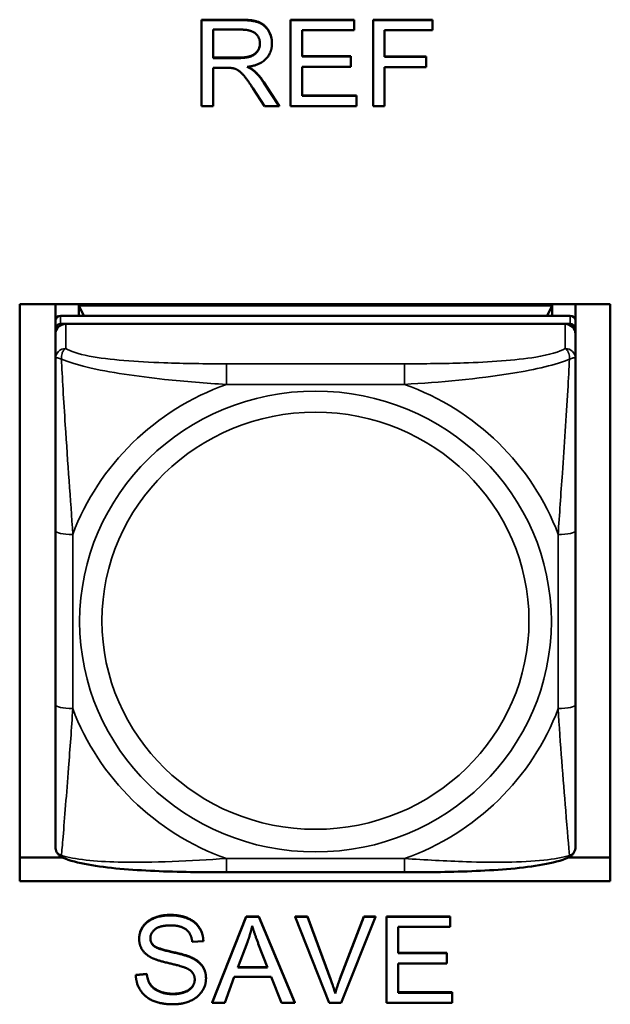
# Model space of a CAD drawing. Header units: inches. Extents: x 3.3 to 58.3, y 0.8 to 38.3.
# Tile 91 of 162: x 24.8 to 25.5, y 20.2 to 21.3. Entities that reach past the tile are written whole.
import ezdxf

# ---------------------------------------------------------------- set-up
doc = ezdxf.new("R2010")
doc.units = ezdxf.units.IN
doc.header["$MEASUREMENT"] = 0
doc.layers.add('Visible (ANSI)', color=7, linetype='Continuous', lineweight=50)
doc.layers.add('Visible Narrow (ANSI)', color=7, linetype='Continuous', lineweight=35)

msp = doc.modelspace()

# ---------------------------------------------------------------- linework, layer by layer
at = {"layer": 'Visible (ANSI)'}
for p, q in [((25.0296, 21.3319), (25.0739, 21.3319)), ((25.0296, 21.3319), (25.0296, 21.3314)), ((25.0296, 21.3314), (25.0739, 21.3314)), ((25.0296, 21.2337), (25.0296, 21.3314)), ((25.1306, 21.3319), (25.203, 21.3319)), ((25.1306, 21.3319), (25.1306, 21.3314)), ((25.1306, 21.3314), (25.203, 21.3314)), ((25.1306, 21.2337), (25.1306, 21.3314)), ((25.203, 21.3319), (25.203, 21.3314)), ((25.203, 21.3314), (25.203, 21.3199)), ((25.2242, 21.3319), (25.2917, 21.3319)), ((25.2242, 21.3319), (25.2242, 21.3314)), ((25.2242, 21.3314), (25.2917, 21.3314)), ((25.2242, 21.2337), (25.2242, 21.3314)), ((25.2917, 21.3319), (25.2917, 21.3314)), ((25.2917, 21.3314), (25.2917, 21.3199)), ((25.0428, 21.2883), (25.0428, 21.3206)), ((25.0428, 21.3206), (25.0745, 21.3206)), ((25.203, 21.3199), (25.1438, 21.3199)), ((25.1438, 21.3199), (25.1438, 21.29)), ((25.2917, 21.3199), (25.2374, 21.3199)), ((25.2374, 21.3199), (25.2374, 21.2897)), ((25.1095, 21.3052), (25.1095, 21.3048)), ((25.1438, 21.2905), (25.1992, 21.2905)), ((25.1992, 21.2905), (25.1992, 21.29)), ((25.0428, 21.2888), (25.0713, 21.2888)), ((25.0713, 21.2883), (25.0428, 21.2883)), ((25.1438, 21.29), (25.1992, 21.29)), ((25.1992, 21.29), (25.1992, 21.2785)), ((25.2374, 21.2901), (25.2844, 21.2901)), ((25.2374, 21.2897), (25.2844, 21.2897)), ((25.2844, 21.2901), (25.2844, 21.2897)), ((25.2844, 21.2897), (25.2844, 21.2781)), ((25.0582, 21.2772), (25.0428, 21.2772)), ((25.0428, 21.2772), (25.0428, 21.2337)), ((25.0893, 21.2738), (25.0893, 21.2734)), ((25.1992, 21.2785), (25.1438, 21.2785)), ((25.1438, 21.2785), (25.1438, 21.2453)), ((25.2844, 21.2781), (25.2374, 21.2781)), ((25.2374, 21.2781), (25.2374, 21.2337)), ((25.1003, 21.2608), (25.1176, 21.2342)), ((25.1003, 21.2603), (25.1176, 21.2337)), ((25.1011, 21.2337), (25.0878, 21.2541)), ((25.1438, 21.2457), (25.2053, 21.2457)), ((25.2053, 21.2457), (25.2053, 21.2453)), ((25.1438, 21.2453), (25.2053, 21.2453)), ((25.2053, 21.2453), (25.2053, 21.2337)), ((25.0428, 21.2337), (25.0296, 21.2337)), ((25.1176, 21.2337), (25.1011, 21.2337)), ((25.1176, 21.2342), (25.1176, 21.2337)), ((25.2053, 21.2337), (25.1306, 21.2337)), ((25.2374, 21.2337), (25.2242, 21.2337)), ((24.8231, 21.0089), (25.4936, 21.0089)), ((24.8231, 20.3537), (24.8231, 21.0089)), ((24.8636, 20.9898), (24.8636, 21.0089)), ((24.8902, 21.0073), (25.4276, 21.0073)), ((24.8957, 20.9956), (24.8902, 21.0073)), ((24.8902, 20.9956), (24.8902, 21.0073)), ((25.4276, 21.0073), (25.422, 20.9956)), ((25.4276, 21.0073), (25.4276, 20.9956)), ((25.4541, 21.0089), (25.4541, 20.9898)), ((25.4936, 21.0089), (25.4936, 20.3537)), ((24.8636, 20.9898), (24.8636, 20.9806)), ((25.4482, 20.9956), (24.8695, 20.9956)), ((25.4541, 20.9806), (25.4541, 20.9898)), ((24.8636, 20.9748), (24.8636, 20.9806)), ((24.8695, 20.9864), (25.4482, 20.9864)), ((25.4423, 20.9864), (24.8754, 20.9864)), ((25.4541, 20.9806), (25.4541, 20.9748)), ((24.8636, 20.9748), (24.8636, 20.9469)), ((25.4541, 20.9469), (25.4541, 20.9748)), ((24.8636, 20.7515), (24.8636, 20.5538)), ((25.4541, 20.5538), (25.4541, 20.7515)), ((24.8231, 20.3803), (24.8718, 20.3803)), ((25.4459, 20.3803), (25.4936, 20.3803)), ((25.26, 20.3637), (25.0577, 20.3637)), ((25.4936, 20.3537), (24.8231, 20.3537)), ((25.0417, 20.2157), (25.0802, 20.3135)), ((25.0417, 20.2153), (25.0802, 20.313)), ((25.0802, 20.3135), (25.0945, 20.3135)), ((25.0802, 20.3135), (25.0802, 20.313)), ((25.0802, 20.313), (25.0945, 20.313)), ((25.0945, 20.3135), (25.0945, 20.313)), ((25.0945, 20.3135), (25.1353, 20.2157)), ((25.0945, 20.313), (25.1353, 20.2153)), ((25.1357, 20.3135), (25.15, 20.3135)), ((25.1357, 20.3135), (25.1357, 20.313)), ((25.1357, 20.313), (25.15, 20.313)), ((25.1744, 20.2153), (25.1357, 20.313)), ((25.15, 20.3135), (25.15, 20.313)), ((25.15, 20.3135), (25.176, 20.2425)), ((25.15, 20.313), (25.176, 20.2421)), ((25.1866, 20.2425), (25.2137, 20.3135)), ((25.1866, 20.2421), (25.2137, 20.313)), ((25.2272, 20.313), (25.188, 20.2153)), ((25.2137, 20.3135), (25.2137, 20.313)), ((25.2137, 20.3135), (25.2272, 20.3135)), ((25.2137, 20.313), (25.2272, 20.313)), ((25.2272, 20.3135), (25.2272, 20.313)), ((25.2394, 20.3135), (25.3118, 20.3135)), ((25.2394, 20.3135), (25.2394, 20.313)), ((25.2394, 20.313), (25.3118, 20.313)), ((25.2394, 20.2153), (25.2394, 20.313)), ((25.3118, 20.3135), (25.3118, 20.313)), ((25.3118, 20.313), (25.3118, 20.3015)), ((25.3118, 20.3015), (25.2526, 20.3015)), ((25.2526, 20.3015), (25.2526, 20.2716)), ((24.9587, 20.2882), (24.9587, 20.2878)), ((25.0316, 20.2855), (25.019, 20.2846)), ((25.0316, 20.286), (25.0316, 20.2855)), ((25.0706, 20.2554), (25.0816, 20.2841)), ((24.9753, 20.2804), (24.9753, 20.28)), ((25.094, 20.2825), (25.1045, 20.2554)), ((25.2526, 20.272), (25.3081, 20.272)), ((25.2526, 20.2716), (25.3081, 20.2716)), ((25.3081, 20.272), (25.3081, 20.2716)), ((25.3081, 20.2716), (25.3081, 20.2601)), ((25.1045, 20.2554), (25.0706, 20.2554)), ((25.0707, 20.2558), (25.1044, 20.2558)), ((25.3081, 20.2601), (25.2526, 20.2601)), ((25.2526, 20.2601), (25.2526, 20.2269)), ((24.9549, 20.2472), (24.9674, 20.2482)), ((24.9549, 20.2467), (24.9674, 20.2478)), ((24.9549, 20.2472), (24.9549, 20.2467)), ((24.9674, 20.2482), (24.9674, 20.2478)), ((25.0346, 20.2434), (25.0346, 20.243)), ((25.0667, 20.2449), (25.0558, 20.2153)), ((25.1087, 20.2449), (25.0667, 20.2449)), ((25.1202, 20.2153), (25.1087, 20.2449)), ((25.1813, 20.2265), (25.1813, 20.2261)), ((25.2526, 20.2273), (25.3141, 20.2273)), ((25.2526, 20.2269), (25.3141, 20.2269)), ((25.3141, 20.2273), (25.3141, 20.2269)), ((25.3141, 20.2269), (25.3141, 20.2153)), ((25.0417, 20.2157), (25.0417, 20.2153)), ((25.0558, 20.2153), (25.0417, 20.2153)), ((25.1353, 20.2153), (25.1202, 20.2153)), ((25.1353, 20.2157), (25.1353, 20.2153)), ((25.188, 20.2153), (25.1744, 20.2153)), ((25.3141, 20.2153), (25.2394, 20.2153))]:
    msp.add_line(p, q, dxfattribs=at)
for centre, major_axis, start_param, end_param in [((24.8695, 20.9898), (-0.00591, 0), 4.712389, 6.283185), ((25.4482, 20.9898), (0.00591, 0), 0, 1.570796), ((24.8695, 20.9806), (-0.00591, 0), 4.712389, 6.283185), ((24.8754, 20.9748), (-0.0118, 0), 4.712389, 6.283185), ((25.4423, 20.9748), (0.0118, 0), 0, 1.570796), ((25.4482, 20.9806), (0.00591, 0), 0, 1.570796)]:
    msp.add_ellipse(centre, major_axis=major_axis, ratio=0.977083, start_param=start_param, end_param=end_param, dxfattribs=at)
for points in [[(25.0739, 21.3319), (25.0873, 21.3319), (25.1012, 21.3266), (25.1095, 21.3133), (25.1095, 21.3052)], [(25.0739, 21.3314), (25.0873, 21.3314), (25.1012, 21.3262), (25.1095, 21.3128), (25.1095, 21.3048)], [(25.0745, 21.3206), (25.0856, 21.3206), (25.0959, 21.3117), (25.0959, 21.3048)], [(25.0959, 21.3048), (25.0959, 21.3001), (25.0905, 21.292), (25.0803, 21.2883), (25.0713, 21.2883)], [(25.1095, 21.3048), (25.1095, 21.2944), (25.0957, 21.2801), (25.0814, 21.2782)], [(25.0655, 21.2767), (25.0633, 21.2772), (25.0582, 21.2772)], [(25.0878, 21.2541), (25.082, 21.2629), (25.0745, 21.2722), (25.0686, 21.276), (25.0655, 21.2767)], [(25.0814, 21.2782), (25.0866, 21.2757), (25.0893, 21.2734)], [(25.0821, 21.2783), (25.0868, 21.276), (25.0893, 21.2738)], [(25.0893, 21.2738), (25.0951, 21.2686), (25.1003, 21.2608)], [(25.0893, 21.2734), (25.0951, 21.2681), (25.1003, 21.2603)], [(24.9587, 20.2882), (24.9587, 20.2957), (24.9673, 20.3085), (24.9838, 20.3152), (24.994, 20.3152)], [(24.9587, 20.2878), (24.9587, 20.2952), (24.9673, 20.308), (24.9838, 20.3147), (24.994, 20.3147)], [(24.994, 20.3152), (25.0051, 20.3152), (25.0221, 20.3082), (25.0313, 20.2945), (25.0316, 20.286)], [(24.994, 20.3147), (25.0051, 20.3147), (25.0221, 20.3077), (25.0313, 20.2941), (25.0316, 20.2855)], [(24.9945, 20.3033), (24.9824, 20.3033), (24.9714, 20.2947), (24.9714, 20.2887)], [(25.019, 20.2846), (25.018, 20.2939), (25.0061, 20.3033), (24.9945, 20.3033)], [(25.0816, 20.2841), (25.085, 20.2934), (25.087, 20.3028)], [(25.087, 20.3028), (25.0893, 20.2949), (25.094, 20.2825)], [(24.9728, 20.2666), (24.9657, 20.2702), (24.9587, 20.2811), (24.9587, 20.2878)], [(24.9714, 20.2889), (24.9715, 20.2837), (24.9753, 20.2804)], [(24.9714, 20.2887), (24.9714, 20.2834), (24.9753, 20.28)], [(24.9753, 20.2804), (24.9792, 20.277), (25.0116, 20.2699), (25.0176, 20.2672)], [(24.9753, 20.28), (24.9792, 20.2766), (25.0116, 20.2695), (25.0176, 20.2668)], [(25.0101, 20.2556), (25.0061, 20.2572), (24.9784, 20.2637), (24.9728, 20.2666)], [(25.0176, 20.2672), (25.0263, 20.2633), (25.0346, 20.2512), (25.0346, 20.2434)], [(25.0176, 20.2668), (25.0263, 20.2628), (25.0346, 20.2508), (25.0346, 20.243)], [(25.0218, 20.2418), (25.0218, 20.2465), (25.0164, 20.2533), (25.0101, 20.2556)], [(24.9976, 20.2137), (24.984, 20.2137), (24.9657, 20.2214), (24.9552, 20.2369), (24.9549, 20.2467)], [(24.9674, 20.2482), (24.9683, 20.2408), (24.9748, 20.2315), (24.9885, 20.2257), (24.997, 20.2257)], [(24.9674, 20.2478), (24.9683, 20.2404), (24.9748, 20.231), (24.9885, 20.2252), (24.997, 20.2252)], [(24.997, 20.2252), (25.0045, 20.2252), (25.0162, 20.2296), (25.0218, 20.2373), (25.0218, 20.2418)], [(25.0346, 20.243), (25.0346, 20.2351), (25.0254, 20.2214), (25.0083, 20.2137), (24.9976, 20.2137)], [(25.176, 20.2425), (25.1792, 20.234), (25.1813, 20.2265)], [(25.176, 20.2421), (25.1792, 20.2336), (25.1813, 20.2261)], [(25.1813, 20.2265), (25.1836, 20.2345), (25.1866, 20.2425)], [(25.1813, 20.2261), (25.1836, 20.2341), (25.1866, 20.2421)]]:
    msp.add_open_spline(points, degree=2, dxfattribs=at)
for points, degree, knots in [([(25.0713, 21.2888), (25.0803, 21.2888), (25.0905, 21.2924), (25.0958, 21.3004), (25.0959, 21.305)], 2, [0, 0, 0, 1, 2, 2.97796, 2.97796, 2.97796]), ([(24.8636, 20.9469), (24.8636, 20.9374), (24.8636, 20.9219), (24.8636, 20.9045), (24.8636, 20.8778), (24.8636, 20.8474), (24.8636, 20.8181), (24.8636, 20.7957), (24.8636, 20.7733), (24.8636, 20.7515)], 3, [-0.7968224, -0.7968224, -0.7968224, -0.7968224, -0.6514613, -0.6514613, -0.6514613, -0.427691, -0.427691, -0.427691, -0.2569517, -0.2569517, -0.2569517, -0.2569517]), ([(25.4541, 20.7515), (25.4541, 20.7746), (25.4541, 20.7982), (25.4541, 20.8219), (25.4541, 20.8529), (25.4541, 20.8853), (25.4541, 20.9125), (25.4541, 20.9266), (25.4541, 20.9389), (25.4541, 20.9469)], 3, [0.2569537, 0.2569537, 0.2569537, 0.2569537, 0.4371919, 0.4371919, 0.4371919, 0.6739428, 0.6739428, 0.6739428, 0.7963818, 0.7963818, 0.7963818, 0.7963818]), ([(24.8636, 20.5538), (24.8636, 20.5307), (24.8636, 20.5074), (24.8636, 20.4854), (24.8636, 20.4565), (24.8636, 20.4286), (24.8636, 20.4104), (24.8636, 20.4009), (24.8636, 20.3944), (24.8636, 20.393)], 3, [0.2569537, 0.2569537, 0.2569537, 0.2569537, 0.4371919, 0.4371919, 0.4371919, 0.6739428, 0.6739428, 0.6739428, 0.7963818, 0.7963818, 0.7963818, 0.7963818]), ([(25.4541, 20.393), (25.4541, 20.3947), (25.4541, 20.4035), (25.4541, 20.4159), (25.4541, 20.435), (25.4541, 20.4615), (25.4541, 20.489), (25.4541, 20.5099), (25.4541, 20.5319), (25.4541, 20.5538)], 3, [-0.7968224, -0.7968224, -0.7968224, -0.7968224, -0.6514613, -0.6514613, -0.6514613, -0.427691, -0.427691, -0.427691, -0.2569517, -0.2569517, -0.2569517, -0.2569517]), ([(24.8714, 20.3805), (24.8703, 20.381), (24.8692, 20.3817), (24.8673, 20.3833), (24.8665, 20.3842), (24.8652, 20.3862), (24.8647, 20.3872), (24.8641, 20.3891), (24.8639, 20.39), (24.8636, 20.3916), (24.8636, 20.3923), (24.8636, 20.393)], 3, [0.022735, 0.022735, 0.022735, 0.022735, 0.02884208, 0.02884208, 0.03494916, 0.03494916, 0.04105624, 0.04105624, 0.04716332, 0.04716332, 0.0532704, 0.0532704, 0.0532704, 0.0532704]), ([(25.4463, 20.3805), (25.4474, 20.381), (25.4485, 20.3817), (25.4504, 20.3833), (25.4512, 20.3842), (25.4525, 20.3862), (25.453, 20.3872), (25.4536, 20.3891), (25.4538, 20.39), (25.4541, 20.3916), (25.4541, 20.3923), (25.4541, 20.393)], 3, [0.022735, 0.022735, 0.022735, 0.022735, 0.02884208, 0.02884208, 0.03494916, 0.03494916, 0.04105624, 0.04105624, 0.04716332, 0.04716332, 0.0532704, 0.0532704, 0.0532704, 0.0532704]), ([(25.0577, 20.3637), (25.0442, 20.3637), (25.0306, 20.3637), (25.0034, 20.3641), (24.9898, 20.3645), (24.9631, 20.3657), (24.9497, 20.3665), (24.9241, 20.3688), (24.9119, 20.3703), (24.8896, 20.3744), (24.88, 20.3766), (24.8714, 20.3805)], 3, [0.2569517, 0.2569517, 0.2569517, 0.2569517, 0.3592769, 0.3592769, 0.461602, 0.461602, 0.5639271, 0.5639271, 0.6662522, 0.6662522, 0.7685773, 0.7685773, 0.7685773, 0.7685773]), ([(25.4463, 20.3805), (25.4377, 20.3766), (25.428, 20.3744), (25.4059, 20.3703), (25.3936, 20.3688), (25.3679, 20.3665), (25.3547, 20.3657), (25.3279, 20.3645), (25.3143, 20.3641), (25.2871, 20.3637), (25.2735, 20.3637), (25.26, 20.3637)], 3, [-0.7682077, -0.7682077, -0.7682077, -0.7682077, -0.6659569, -0.6659569, -0.5637061, -0.5637061, -0.4614553, -0.4614553, -0.3592045, -0.3592045, -0.2569537, -0.2569537, -0.2569537, -0.2569537]), ([(24.997, 20.2257), (25.0045, 20.2257), (25.0162, 20.23), (25.0218, 20.2376), (25.0218, 20.2421)], 2, [0, 0, 0, 1, 2, 2.976949, 2.976949, 2.976949])]:
    msp.add_open_spline(points, degree=degree, knots=knots, dxfattribs=at)
at = {"layer": 'Visible Narrow (ANSI)'}
for p, q in [((25.0739, 21.3319), (25.0739, 21.3314)), ((25.0713, 21.2888), (25.0713, 21.2883)), ((25.1003, 21.2608), (25.1003, 21.2603)), ((24.8695, 20.9864), (24.8695, 20.9956)), ((25.4482, 20.9956), (25.4482, 20.9864)), ((24.8754, 20.9585), (24.8754, 20.9864)), ((25.4423, 20.9864), (25.4423, 20.9585)), ((25.0577, 20.9411), (25.0577, 20.9177)), ((25.26, 20.9411), (25.0577, 20.9411)), ((25.26, 20.9411), (25.26, 20.9177)), ((25.0577, 20.9177), (25.26, 20.9177)), ((24.8833, 20.5496), (24.8833, 20.7473)), ((25.4344, 20.7473), (25.4344, 20.5496)), ((25.26, 20.3792), (25.0577, 20.3792)), ((25.0577, 20.3637), (25.0577, 20.3792)), ((25.26, 20.3637), (25.26, 20.3792)), ((24.994, 20.3152), (24.994, 20.3147)), ((25.0176, 20.2672), (25.0176, 20.2668)), ((25.176, 20.2425), (25.176, 20.2421)), ((25.1866, 20.2425), (25.1866, 20.2421)), ((24.997, 20.2257), (24.997, 20.2252))]:
    msp.add_line(p, q, dxfattribs=at)
for centre, major_axis, ratio, start_param, end_param in [((24.8754, 20.9469), (-0.0118, 0), 0.977083, 4.712389, 6.283185), ((25.4423, 20.9469), (0.0118, 0), 0.977083, 0, 1.570796), ((25.1589, 20.6484), (-0.2936, 0), 0.977083, 5.064156, 5.931419), ((25.1589, 20.6484), (0.2936, 0), 0.977083, 0.351767, 1.21903), ((24.8833, 20.7515), (-0.0197, 0), 0.21286, 0, 1.570796), ((25.4344, 20.7515), (0.0197, 0), 0.21286, 4.712389, 6.283185), ((24.8833, 20.5538), (-0.0197, 0), 0.21286, 0, 1.570796), ((25.4344, 20.5538), (0.0197, 0), 0.21286, 4.712389, 6.283185), ((25.1589, 20.6484), (-0.2936, 0), 0.977083, 0.351767, 1.21903), ((25.1589, 20.6484), (0.2936, 0), 0.977083, 5.064156, 5.931419)]:
    msp.add_ellipse(centre, major_axis=major_axis, ratio=ratio, start_param=start_param, end_param=end_param, dxfattribs=at)
for centre, major_axis in [((25.1589, 20.6484), (-0.2678, 0)), ((25.1589, 20.6493), (-0.2424, 0))]:
    msp.add_ellipse(centre, major_axis=major_axis, ratio=0.977083, dxfattribs=at)
for points, knots in [([(24.8704, 20.9464), (24.8704, 20.9475), (24.8705, 20.9486), (24.8707, 20.9507), (24.8709, 20.9517), (24.8713, 20.9532), (24.8715, 20.9537), (24.8719, 20.9545), (24.872, 20.9547), (24.8723, 20.9553), (24.8725, 20.9557), (24.8731, 20.9565), (24.8735, 20.9569), (24.8744, 20.9578), (24.8749, 20.9582), (24.8754, 20.9585)], [-0.00023197, -0.00023197, -0.00023197, -0.00023197, 0.00913095, 0.00913095, 0.01983142, 0.01983142, 0.02651922, 0.02651922, 0.02986312, 0.02986312, 0.03521335, 0.03521335, 0.04377373, 0.04377373, 0.0532704, 0.0532704, 0.0532704, 0.0532704]), ([(25.0577, 20.9411), (25.034, 20.9411), (25.0101, 20.9413), (24.9867, 20.9422), (24.956, 20.9433), (24.9251, 20.9455), (24.9019, 20.9499), (24.8899, 20.9523), (24.8802, 20.9552), (24.8754, 20.9585)], [0.2569537, 0.2569537, 0.2569537, 0.2569537, 0.4371919, 0.4371919, 0.4371919, 0.6739428, 0.6739428, 0.6739428, 0.7963818, 0.7963818, 0.7963818, 0.7963818]), ([(25.4423, 20.9585), (25.4366, 20.9546), (25.4241, 20.9512), (25.4089, 20.9487), (25.3854, 20.9449), (25.3563, 20.943), (25.3272, 20.942), (25.3051, 20.9413), (25.2824, 20.9411), (25.26, 20.9411)], [-0.7968224, -0.7968224, -0.7968224, -0.7968224, -0.6514613, -0.6514613, -0.6514613, -0.427691, -0.427691, -0.427691, -0.2569517, -0.2569517, -0.2569517, -0.2569517]), ([(25.4423, 20.9585), (25.4429, 20.9582), (25.4434, 20.9578), (25.4442, 20.9569), (25.4446, 20.9565), (25.4452, 20.9557), (25.4454, 20.9553), (25.4457, 20.9547), (25.4458, 20.9545), (25.4462, 20.9537), (25.4464, 20.9532), (25.4468, 20.9517), (25.447, 20.9507), (25.4472, 20.9486), (25.4473, 20.9475), (25.4473, 20.9464)], [-0.0532704, -0.0532704, -0.0532704, -0.0532704, -0.04377373, -0.04377373, -0.03521335, -0.03521335, -0.02986312, -0.02986312, -0.02651922, -0.02651922, -0.01983142, -0.01983142, -0.00913095, -0.00913095, 0.00023197, 0.00023197, 0.00023197, 0.00023197]), ([(24.8636, 20.9469), (24.8636, 20.9471), (24.8636, 20.9473), (24.8639, 20.9476), (24.8641, 20.9477), (24.8645, 20.9478), (24.8646, 20.9478), (24.8649, 20.9478), (24.8651, 20.9478), (24.8655, 20.9478), (24.8658, 20.9478), (24.8667, 20.9476), (24.8674, 20.9475), (24.8688, 20.947), (24.8696, 20.9467), (24.8704, 20.9464)], [-0.0532704, -0.0532704, -0.0532704, -0.0532704, -0.04377373, -0.04377373, -0.03521335, -0.03521335, -0.02986312, -0.02986312, -0.02651922, -0.02651922, -0.01983142, -0.01983142, -0.00913095, -0.00913095, 0.00023197, 0.00023197, 0.00023197, 0.00023197]), ([(24.8704, 20.9464), (24.8781, 20.9432), (24.8881, 20.94), (24.9251, 20.9312), (24.9569, 20.9267), (25.0111, 20.9209), (25.0343, 20.919), (25.0577, 20.9177)], [-0.7478145, -0.7478145, -0.7478145, -0.7478145, -0.6493253, -0.6493253, -0.427691, -0.427691, -0.2569537, -0.2569537, -0.2569537, -0.2569537]), ([(24.8833, 20.7473), (24.8809, 20.7868), (24.8776, 20.8288), (24.873, 20.8991), (24.8714, 20.9269), (24.8704, 20.9464)], [0.2569517, 0.2569517, 0.2569517, 0.2569517, 0.5559983, 0.5559983, 0.7482818, 0.7482818, 0.7482818, 0.7482818]), ([(25.26, 20.9177), (25.3005, 20.92), (25.3428, 20.9238), (25.4085, 20.9346), (25.4329, 20.94), (25.4473, 20.9464)], [0.2569517, 0.2569517, 0.2569517, 0.2569517, 0.5559983, 0.5559983, 0.7482818, 0.7482818, 0.7482818, 0.7482818]), ([(25.4473, 20.9464), (25.4468, 20.9362), (25.4461, 20.9239), (25.4437, 20.8813), (25.4414, 20.848), (25.4375, 20.793), (25.4359, 20.77), (25.4344, 20.7473)], [-0.7478145, -0.7478145, -0.7478145, -0.7478145, -0.6493253, -0.6493253, -0.427691, -0.427691, -0.2569537, -0.2569537, -0.2569537, -0.2569537]), ([(25.4473, 20.9464), (25.4481, 20.9467), (25.4489, 20.947), (25.4503, 20.9475), (25.451, 20.9476), (25.4519, 20.9478), (25.4522, 20.9478), (25.4526, 20.9478), (25.4528, 20.9478), (25.4531, 20.9478), (25.4532, 20.9478), (25.4536, 20.9477), (25.4538, 20.9476), (25.4541, 20.9473), (25.4541, 20.9471), (25.4541, 20.9469)], [-0.00023197, -0.00023197, -0.00023197, -0.00023197, 0.00913095, 0.00913095, 0.01983142, 0.01983142, 0.02651922, 0.02651922, 0.02986312, 0.02986312, 0.03521335, 0.03521335, 0.04377373, 0.04377373, 0.0532704, 0.0532704, 0.0532704, 0.0532704]), ([(24.8704, 20.3828), (24.8709, 20.3875), (24.8716, 20.3948), (24.874, 20.4245), (24.8763, 20.4533), (24.8802, 20.5043), (24.8819, 20.5267), (24.8833, 20.5496)], [-0.7478145, -0.7478145, -0.7478145, -0.7478145, -0.6493253, -0.6493253, -0.427691, -0.427691, -0.2569537, -0.2569537, -0.2569537, -0.2569537]), ([(25.4344, 20.5496), (25.4368, 20.51), (25.4401, 20.4692), (25.4448, 20.4113), (25.4464, 20.3913), (25.4473, 20.3828)], [0.2569517, 0.2569517, 0.2569517, 0.2569517, 0.5559983, 0.5559983, 0.7482818, 0.7482818, 0.7482818, 0.7482818]), ([(24.8704, 20.3828), (24.8696, 20.3831), (24.8688, 20.3834), (24.8674, 20.3843), (24.8667, 20.3849), (24.8658, 20.3859), (24.8655, 20.3863), (24.8651, 20.387), (24.8649, 20.3872), (24.8646, 20.3878), (24.8645, 20.3882), (24.8641, 20.3892), (24.8639, 20.3899), (24.8636, 20.3914), (24.8636, 20.3922), (24.8636, 20.393)], [-0.00023197, -0.00023197, -0.00023197, -0.00023197, 0.00913095, 0.00913095, 0.01983142, 0.01983142, 0.02651922, 0.02651922, 0.02986312, 0.02986312, 0.03521335, 0.03521335, 0.04377373, 0.04377373, 0.0532704, 0.0532704, 0.0532704, 0.0532704]), ([(25.4541, 20.393), (25.4541, 20.3922), (25.4541, 20.3914), (25.4538, 20.3899), (25.4536, 20.3892), (25.4532, 20.3882), (25.4531, 20.3878), (25.4528, 20.3872), (25.4526, 20.387), (25.4522, 20.3863), (25.4519, 20.3859), (25.451, 20.3849), (25.4503, 20.3843), (25.4489, 20.3834), (25.4481, 20.3831), (25.4473, 20.3828)], [-0.0532704, -0.0532704, -0.0532704, -0.0532704, -0.04377373, -0.04377373, -0.03521335, -0.03521335, -0.02986312, -0.02986312, -0.02651922, -0.02651922, -0.01983142, -0.01983142, -0.00913095, -0.00913095, 0.00023197, 0.00023197, 0.00023197, 0.00023197]), ([(24.8714, 20.3805), (24.8713, 20.3805), (24.8712, 20.3806), (24.8709, 20.3808), (24.8707, 20.3811), (24.8705, 20.3818), (24.8704, 20.3823), (24.8704, 20.3828)], [-0.022735, -0.022735, -0.022735, -0.022735, -0.01983142, -0.01983142, -0.00913095, -0.00913095, 0.00023197, 0.00023197, 0.00023197, 0.00023197]), ([(25.0577, 20.3792), (25.0172, 20.3768), (24.9749, 20.3742), (24.9092, 20.3759), (24.8848, 20.3782), (24.8704, 20.3828)], [0.2569517, 0.2569517, 0.2569517, 0.2569517, 0.5559983, 0.5559983, 0.7482818, 0.7482818, 0.7482818, 0.7482818]), ([(25.4473, 20.3828), (25.4396, 20.3805), (25.4296, 20.3786), (25.3926, 20.3746), (25.3609, 20.3746), (25.3066, 20.3764), (25.2834, 20.3777), (25.26, 20.3792)], [-0.7478145, -0.7478145, -0.7478145, -0.7478145, -0.6493253, -0.6493253, -0.427691, -0.427691, -0.2569537, -0.2569537, -0.2569537, -0.2569537]), ([(25.4473, 20.3828), (25.4473, 20.3823), (25.4472, 20.3818), (25.447, 20.3811), (25.4468, 20.3808), (25.4465, 20.3806), (25.4464, 20.3805), (25.4463, 20.3805)], [-0.00023197, -0.00023197, -0.00023197, -0.00023197, 0.00913095, 0.00913095, 0.01983142, 0.01983142, 0.022735, 0.022735, 0.022735, 0.022735])]:
    msp.add_open_spline(points, degree=3, knots=knots, dxfattribs=at)

doc.saveas('drawing.dxf')
